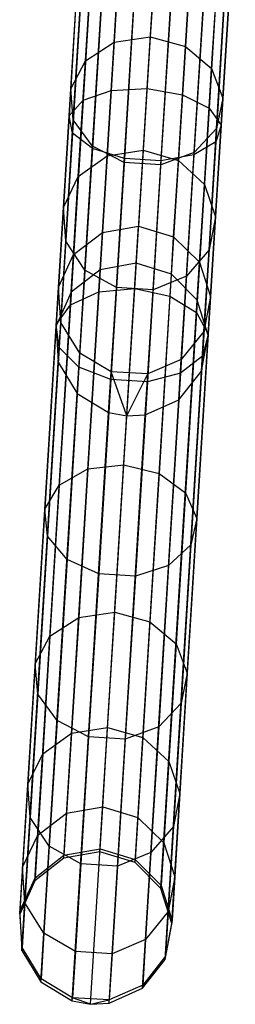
# Model space of a CAD drawing. Extents: x -189 to 189, y -189 to 189.
# Tile 10 of 256: x -12.56 to -9.75, y -189.14 to -176.29. Entities that reach past the tile are written whole.
import ezdxf

# ---------------------------------------------------------------- set-up
doc = ezdxf.new("R2010")
doc.units = 0
doc.header["$LTSCALE"] = 25.4
doc.layers.get('0').update_dxf_attribs({"linetype": 'CONTINUOUS'})

# ---------------------------------------------------------------- blocks, each defined once
blk = doc.blocks.new('NL2500012474_STL')
at = {"color": 0}
for p, q in [((180.118, -174.29, 175.595), (179.941, -177.157, 174.346)), ((180.118, -174.29, 175.595), (179.941, -177.157, 174.346)), ((180.408, -177.131, 174.245), (180.584, -174.281, 175.486)), ((180.408, -177.131, 174.245), (180.584, -174.281, 175.486)), ((179.754, -174.37, 175.895), (179.574, -177.284, 174.625)), ((179.754, -174.37, 175.895), (179.574, -177.284, 174.625)), ((181.045, -174.347, 175.595), (180.868, -177.214, 174.346)), ((181.045, -174.347, 175.595), (180.868, -177.214, 174.346)), ((179.575, -174.503, 176.319), (179.391, -177.485, 175.02)), ((179.575, -174.503, 176.319), (179.391, -177.485, 175.02)), ((180.568, -174.536, 34.732), (180.449, -176.457, 37.245)), ((180.568, -174.536, 34.732), (180.449, -176.457, 37.245)), ((181.396, -174.471, 175.895), (181.217, -177.386, 174.625)), ((181.396, -174.471, 175.895), (181.217, -177.386, 174.625)), ((179.624, -174.66, 176.769), (179.435, -177.713, 175.439)), ((179.624, -174.66, 176.769), (179.435, -177.713, 175.439)), ((179.98, -176.525, 37.183), (180.099, -174.592, 34.655)), ((179.98, -176.525, 37.183), (180.099, -174.592, 34.655)), ((180.907, -176.582, 37.183), (181.027, -174.65, 34.655)), ((180.907, -176.582, 37.183), (181.027, -174.65, 34.655)), ((181.557, -174.625, 176.319), (181.373, -177.607, 175.02)), ((181.557, -174.625, 176.319), (181.373, -177.607, 175.02)), ((179.606, -176.769, 37.012), (179.727, -174.805, 34.442)), ((179.606, -176.769, 37.012), (179.727, -174.805, 34.442)), ((179.887, -174.803, 177.142), (179.695, -177.915, 175.786)), ((179.887, -174.803, 177.142), (179.695, -177.915, 175.786)), ((181.49, -174.775, 176.769), (181.302, -177.828, 175.439)), ((181.49, -174.775, 176.769), (181.302, -177.828, 175.439)), ((180.306, -174.901, 177.352), (180.112, -178.046, 175.982)), ((180.306, -174.901, 177.352), (180.112, -178.046, 175.982)), ((180.783, -174.93, 177.352), (180.589, -178.076, 175.982)), ((180.783, -174.93, 177.352), (180.589, -178.076, 175.982)), ((181.211, -174.885, 177.142), (181.019, -177.997, 175.786)), ((181.211, -174.885, 177.142), (181.019, -177.997, 175.786)), ((181.249, -176.871, 37.012), (181.37, -174.906, 34.442)), ((181.249, -176.871, 37.012), (181.37, -174.906, 34.442)), ((179.413, -177.135, 36.77), (179.537, -175.125, 34.141)), ((179.413, -177.135, 36.77), (179.537, -175.125, 34.141)), ((181.395, -177.257, 36.77), (181.519, -175.247, 34.141)), ((181.395, -177.257, 36.77), (181.519, -175.247, 34.141)), ((179.446, -177.538, 36.514), (179.573, -175.48, 33.822)), ((179.446, -177.538, 36.514), (179.573, -175.48, 33.822)), ((181.313, -177.653, 36.514), (181.439, -175.595, 33.822)), ((181.313, -177.653, 36.514), (181.439, -175.595, 33.822)), ((179.697, -177.885, 36.301), (179.826, -175.788, 33.557)), ((179.697, -177.885, 36.301), (179.826, -175.788, 33.557)), ((181.021, -177.967, 36.301), (181.15, -175.869, 33.557)), ((181.021, -177.967, 36.301), (181.15, -175.869, 33.557)), ((180.108, -178.098, 36.181), (180.239, -175.978, 33.407)), ((180.108, -178.098, 36.181), (180.239, -175.978, 33.407)), ((180.586, -178.128, 36.181), (180.717, -176.008, 33.407)), ((180.586, -178.128, 36.181), (180.717, -176.008, 33.407)), ((179.98, -176.525, 37.183), (180.449, -176.457, 37.245)), ((179.98, -176.525, 37.183), (180.449, -176.457, 37.245)), ((180.449, -176.457, 37.245), (180.358, -177.935, 40.042)), ((180.449, -176.457, 37.245), (180.358, -177.935, 40.042)), ((180.449, -176.457, 37.245), (180.907, -176.582, 37.183)), ((180.449, -176.457, 37.245), (180.907, -176.582, 37.183)), ((179.606, -176.769, 37.012), (179.98, -176.525, 37.183)), ((179.606, -176.769, 37.012), (179.98, -176.525, 37.183)), ((179.888, -178.011, 39.997), (179.98, -176.525, 37.183)), ((179.888, -178.011, 39.997), (179.98, -176.525, 37.183)), ((180.816, -178.068, 39.997), (180.907, -176.582, 37.183)), ((180.816, -178.068, 39.997), (180.907, -176.582, 37.183)), ((180.907, -176.582, 37.183), (181.249, -176.871, 37.012)), ((180.907, -176.582, 37.183), (181.249, -176.871, 37.012)), ((179.413, -177.135, 36.77), (179.606, -176.769, 37.012)), ((179.413, -177.135, 36.77), (179.606, -176.769, 37.012)), ((179.512, -178.28, 39.873), (179.606, -176.769, 37.012)), ((179.512, -178.28, 39.873), (179.606, -176.769, 37.012)), ((181.155, -178.382, 39.873), (181.249, -176.871, 37.012)), ((181.155, -178.382, 39.873), (181.249, -176.871, 37.012)), ((181.249, -176.871, 37.012), (181.395, -177.257, 36.77)), ((181.249, -176.871, 37.012), (181.395, -177.257, 36.77)), ((179.318, -178.681, 39.697), (179.413, -177.135, 36.77)), ((179.318, -178.681, 39.697), (179.413, -177.135, 36.77)), ((179.446, -177.538, 36.514), (179.413, -177.135, 36.77)), ((179.446, -177.538, 36.514), (179.413, -177.135, 36.77)), ((179.941, -177.157, 174.346), (180.408, -177.131, 174.245)), ((179.941, -177.157, 174.346), (180.408, -177.131, 174.245)), ((180.247, -179.741, 172.554), (180.408, -177.131, 174.245)), ((180.247, -179.741, 172.554), (180.408, -177.131, 174.245)), ((180.408, -177.131, 174.245), (180.868, -177.214, 174.346)), ((180.408, -177.131, 174.245), (180.868, -177.214, 174.346)), ((179.391, -177.485, 175.02), (179.574, -177.284, 174.625)), ((179.391, -177.485, 175.02), (179.574, -177.284, 174.625)), ((179.574, -177.284, 174.625), (179.409, -179.953, 172.896)), ((179.574, -177.284, 174.625), (179.409, -179.953, 172.896)), ((179.574, -177.284, 174.625), (179.941, -177.157, 174.346)), ((179.574, -177.284, 174.625), (179.941, -177.157, 174.346)), ((179.941, -177.157, 174.346), (179.779, -179.782, 172.644)), ((179.941, -177.157, 174.346), (179.779, -179.782, 172.644)), ((180.868, -177.214, 174.346), (180.706, -179.839, 172.644)), ((180.868, -177.214, 174.346), (180.706, -179.839, 172.644)), ((180.868, -177.214, 174.346), (181.217, -177.386, 174.625)), ((180.868, -177.214, 174.346), (181.217, -177.386, 174.625)), ((181.299, -178.803, 39.697), (181.395, -177.257, 36.77)), ((181.299, -178.803, 39.697), (181.395, -177.257, 36.77)), ((181.395, -177.257, 36.77), (181.313, -177.653, 36.514)), ((181.395, -177.257, 36.77), (181.313, -177.653, 36.514)), ((181.217, -177.386, 174.625), (181.052, -180.054, 172.896)), ((181.217, -177.386, 174.625), (181.052, -180.054, 172.896)), ((181.217, -177.386, 174.625), (181.373, -177.607, 175.02)), ((181.217, -177.386, 174.625), (181.373, -177.607, 175.02)), ((179.391, -177.485, 175.02), (179.223, -180.215, 173.25)), ((179.391, -177.485, 175.02), (179.223, -180.215, 173.25)), ((179.348, -179.121, 39.511), (179.446, -177.538, 36.514)), ((179.348, -179.121, 39.511), (179.446, -177.538, 36.514)), ((179.435, -177.713, 175.439), (179.391, -177.485, 175.02)), ((179.435, -177.713, 175.439), (179.391, -177.485, 175.02)), ((179.697, -177.885, 36.301), (179.446, -177.538, 36.514)), ((179.697, -177.885, 36.301), (179.446, -177.538, 36.514)), ((181.313, -177.653, 36.514), (181.021, -177.967, 36.301)), ((181.313, -177.653, 36.514), (181.021, -177.967, 36.301)), ((181.373, -177.607, 175.02), (181.205, -180.337, 173.25)), ((181.373, -177.607, 175.02), (181.205, -180.337, 173.25)), ((181.215, -179.236, 39.511), (181.313, -177.653, 36.514)), ((181.215, -179.236, 39.511), (181.313, -177.653, 36.514)), ((181.373, -177.607, 175.02), (181.302, -177.828, 175.439)), ((181.373, -177.607, 175.02), (181.302, -177.828, 175.439)), ((179.435, -177.713, 175.439), (179.263, -180.508, 173.627)), ((179.435, -177.713, 175.439), (179.263, -180.508, 173.627)), ((179.695, -177.915, 175.786), (179.435, -177.713, 175.439)), ((179.695, -177.915, 175.786), (179.435, -177.713, 175.439)), ((179.695, -177.915, 175.786), (179.519, -180.765, 173.939)), ((179.695, -177.915, 175.786), (179.519, -180.765, 173.939)), ((179.597, -179.499, 39.356), (179.697, -177.885, 36.301)), ((179.597, -179.499, 39.356), (179.697, -177.885, 36.301)), ((180.112, -178.046, 175.982), (179.695, -177.915, 175.786)), ((180.112, -178.046, 175.982), (179.695, -177.915, 175.786)), ((180.108, -178.098, 36.181), (179.697, -177.885, 36.301)), ((180.108, -178.098, 36.181), (179.697, -177.885, 36.301)), ((181.302, -177.828, 175.439), (181.019, -177.997, 175.786)), ((181.302, -177.828, 175.439), (181.019, -177.997, 175.786)), ((181.302, -177.828, 175.439), (181.129, -180.623, 173.627)), ((181.302, -177.828, 175.439), (181.129, -180.623, 173.627)), ((179.512, -178.28, 39.873), (179.888, -178.011, 39.997)), ((179.512, -178.28, 39.873), (179.888, -178.011, 39.997)), ((179.826, -179.011, 43.02), (179.888, -178.011, 39.997)), ((179.826, -179.011, 43.02), (179.888, -178.011, 39.997)), ((179.888, -178.011, 39.997), (180.358, -177.935, 40.042)), ((179.888, -178.011, 39.997), (180.358, -177.935, 40.042)), ((180.112, -178.046, 175.982), (179.934, -180.926, 174.115)), ((180.112, -178.046, 175.982), (179.934, -180.926, 174.115)), ((180.589, -178.076, 175.982), (180.112, -178.046, 175.982)), ((180.589, -178.076, 175.982), (180.112, -178.046, 175.982)), ((180.358, -177.935, 40.042), (180.297, -178.928, 43.047)), ((180.358, -177.935, 40.042), (180.297, -178.928, 43.047)), ((180.358, -177.935, 40.042), (180.816, -178.068, 39.997)), ((180.358, -177.935, 40.042), (180.816, -178.068, 39.997)), ((181.021, -177.967, 36.301), (180.586, -178.128, 36.181)), ((181.021, -177.967, 36.301), (180.586, -178.128, 36.181)), ((181.019, -177.997, 175.786), (180.589, -178.076, 175.982)), ((181.019, -177.997, 175.786), (180.589, -178.076, 175.982)), ((181.019, -177.997, 175.786), (180.843, -180.846, 173.939)), ((181.019, -177.997, 175.786), (180.843, -180.846, 173.939)), ((180.921, -179.581, 39.356), (181.021, -177.967, 36.301)), ((180.921, -179.581, 39.356), (181.021, -177.967, 36.301)), ((180.008, -179.729, 39.269), (180.108, -178.098, 36.181)), ((180.008, -179.729, 39.269), (180.108, -178.098, 36.181)), ((180.586, -178.128, 36.181), (180.108, -178.098, 36.181)), ((180.586, -178.128, 36.181), (180.108, -178.098, 36.181)), ((180.589, -178.076, 175.982), (180.412, -180.956, 174.115)), ((180.589, -178.076, 175.982), (180.412, -180.956, 174.115)), ((180.486, -179.759, 39.269), (180.586, -178.128, 36.181)), ((180.486, -179.759, 39.269), (180.586, -178.128, 36.181)), ((180.754, -179.068, 43.02), (180.816, -178.068, 39.997)), ((180.754, -179.068, 43.02), (180.816, -178.068, 39.997)), ((180.816, -178.068, 39.997), (181.155, -178.382, 39.873)), ((180.816, -178.068, 39.997), (181.155, -178.382, 39.873)), ((179.318, -178.681, 39.697), (179.512, -178.28, 39.873)), ((179.318, -178.681, 39.697), (179.512, -178.28, 39.873)), ((179.45, -179.297, 42.945), (179.512, -178.28, 39.873)), ((179.45, -179.297, 42.945), (179.512, -178.28, 39.873)), ((181.093, -179.398, 42.945), (181.155, -178.382, 39.873)), ((181.093, -179.398, 42.945), (181.155, -178.382, 39.873)), ((181.155, -178.382, 39.873), (181.299, -178.803, 39.697)), ((181.155, -178.382, 39.873), (181.299, -178.803, 39.697)), ((179.254, -179.721, 42.84), (179.318, -178.681, 39.697)), ((179.254, -179.721, 42.84), (179.318, -178.681, 39.697)), ((179.348, -179.121, 39.511), (179.318, -178.681, 39.697)), ((179.348, -179.121, 39.511), (179.318, -178.681, 39.697)), ((181.299, -178.803, 39.697), (181.215, -179.236, 39.511)), ((181.299, -178.803, 39.697), (181.215, -179.236, 39.511)), ((181.235, -179.843, 42.84), (181.299, -178.803, 39.697)), ((181.235, -179.843, 42.84), (181.299, -178.803, 39.697)), ((179.826, -179.011, 43.02), (180.297, -178.928, 43.047)), ((179.826, -179.011, 43.02), (180.297, -178.928, 43.047)), ((180.267, -179.41, 46.175), (180.297, -178.928, 43.047)), ((180.267, -179.41, 46.175), (180.297, -178.928, 43.047)), ((180.297, -178.928, 43.047), (180.754, -179.068, 43.02)), ((180.297, -178.928, 43.047), (180.754, -179.068, 43.02)), ((179.45, -179.297, 42.945), (179.826, -179.011, 43.02)), ((179.45, -179.297, 42.945), (179.826, -179.011, 43.02)), ((179.796, -179.496, 46.167), (179.826, -179.011, 43.02)), ((179.796, -179.496, 46.167), (179.826, -179.011, 43.02)), ((180.724, -179.553, 46.167), (180.754, -179.068, 43.02)), ((180.724, -179.553, 46.167), (180.754, -179.068, 43.02)), ((180.754, -179.068, 43.02), (181.093, -179.398, 42.945)), ((180.754, -179.068, 43.02), (181.093, -179.398, 42.945)), ((179.283, -180.185, 42.729), (179.348, -179.121, 39.511)), ((179.283, -180.185, 42.729), (179.348, -179.121, 39.511)), ((179.597, -179.499, 39.356), (179.348, -179.121, 39.511)), ((179.597, -179.499, 39.356), (179.348, -179.121, 39.511)), ((179.254, -179.721, 42.84), (179.45, -179.297, 42.945)), ((179.254, -179.721, 42.84), (179.45, -179.297, 42.945)), ((179.419, -179.79, 46.145), (179.45, -179.297, 42.945)), ((179.419, -179.79, 46.145), (179.45, -179.297, 42.945)), ((181.215, -179.236, 39.511), (180.921, -179.581, 39.356)), ((181.215, -179.236, 39.511), (180.921, -179.581, 39.356)), ((181.149, -180.3, 42.729), (181.215, -179.236, 39.511)), ((181.149, -180.3, 42.729), (181.215, -179.236, 39.511)), ((179.794, -187.088, 156.175), (180.267, -179.41, 46.175)), ((179.794, -187.088, 156.175), (180.267, -179.41, 46.175)), ((180.267, -179.41, 46.175), (179.796, -179.496, 46.167)), ((180.267, -179.41, 46.175), (179.796, -179.496, 46.167)), ((180.724, -179.553, 46.167), (180.267, -179.41, 46.175)), ((180.724, -179.553, 46.167), (180.267, -179.41, 46.175)), ((181.062, -179.891, 46.145), (181.093, -179.398, 42.945)), ((181.062, -179.891, 46.145), (181.093, -179.398, 42.945)), ((181.093, -179.398, 42.945), (181.235, -179.843, 42.84)), ((181.093, -179.398, 42.945), (181.235, -179.843, 42.84)), ((179.323, -187.173, 156.167), (179.796, -179.496, 46.167)), ((179.323, -187.173, 156.167), (179.796, -179.496, 46.167)), ((179.796, -179.496, 46.167), (179.419, -179.79, 46.145)), ((179.796, -179.496, 46.167), (179.419, -179.79, 46.145)), ((179.531, -180.584, 42.637), (179.597, -179.499, 39.356)), ((179.531, -180.584, 42.637), (179.597, -179.499, 39.356)), ((180.008, -179.729, 39.269), (179.597, -179.499, 39.356)), ((180.008, -179.729, 39.269), (179.597, -179.499, 39.356)), ((180.251, -187.23, 156.167), (180.724, -179.553, 46.167)), ((180.251, -187.23, 156.167), (180.724, -179.553, 46.167)), ((180.921, -179.581, 39.356), (180.486, -179.759, 39.269)), ((180.921, -179.581, 39.356), (180.486, -179.759, 39.269)), ((181.062, -179.891, 46.145), (180.724, -179.553, 46.167)), ((181.062, -179.891, 46.145), (180.724, -179.553, 46.167)), ((180.854, -180.666, 42.637), (180.921, -179.581, 39.356)), ((180.854, -180.666, 42.637), (180.921, -179.581, 39.356)), ((179.222, -180.225, 46.113), (179.254, -179.721, 42.84)), ((179.222, -180.225, 46.113), (179.254, -179.721, 42.84)), ((179.283, -180.185, 42.729), (179.254, -179.721, 42.84)), ((179.283, -180.185, 42.729), (179.254, -179.721, 42.84)), ((178.946, -187.467, 156.145), (179.419, -179.79, 46.145)), ((178.946, -187.467, 156.145), (179.419, -179.79, 46.145)), ((179.419, -179.79, 46.145), (179.222, -180.225, 46.113)), ((179.419, -179.79, 46.145), (179.222, -180.225, 46.113)), ((179.409, -179.953, 172.896), (179.779, -179.782, 172.644)), ((179.409, -179.953, 172.896), (179.779, -179.782, 172.644)), ((179.779, -179.782, 172.644), (179.636, -182.094, 170.536)), ((179.779, -179.782, 172.644), (179.636, -182.094, 170.536)), ((179.779, -179.782, 172.644), (180.247, -179.741, 172.554)), ((179.779, -179.782, 172.644), (180.247, -179.741, 172.554)), ((179.94, -180.826, 42.585), (180.008, -179.729, 39.269)), ((179.94, -180.826, 42.585), (180.008, -179.729, 39.269)), ((180.486, -179.759, 39.269), (180.008, -179.729, 39.269)), ((180.486, -179.759, 39.269), (180.008, -179.729, 39.269)), ((180.105, -182.039, 170.458), (180.247, -179.741, 172.554)), ((180.105, -182.039, 170.458), (180.247, -179.741, 172.554)), ((180.247, -179.741, 172.554), (180.706, -179.839, 172.644)), ((180.247, -179.741, 172.554), (180.706, -179.839, 172.644)), ((180.418, -180.855, 42.585), (180.486, -179.759, 39.269)), ((180.418, -180.855, 42.585), (180.486, -179.759, 39.269)), ((180.706, -179.839, 172.644), (180.564, -182.152, 170.536)), ((180.706, -179.839, 172.644), (180.564, -182.152, 170.536)), ((180.706, -179.839, 172.644), (181.052, -180.054, 172.896)), ((180.706, -179.839, 172.644), (181.052, -180.054, 172.896)), ((181.235, -179.843, 42.84), (181.149, -180.3, 42.729)), ((181.235, -179.843, 42.84), (181.149, -180.3, 42.729)), ((181.204, -180.347, 46.113), (181.235, -179.843, 42.84)), ((181.204, -180.347, 46.113), (181.235, -179.843, 42.84)), ((179.223, -180.215, 173.25), (179.409, -179.953, 172.896)), ((179.223, -180.215, 173.25), (179.409, -179.953, 172.896)), ((179.409, -179.953, 172.896), (179.264, -182.304, 170.753)), ((179.409, -179.953, 172.896), (179.264, -182.304, 170.753)), ((180.589, -187.568, 156.145), (181.062, -179.891, 46.145)), ((180.589, -187.568, 156.145), (181.062, -179.891, 46.145)), ((181.204, -180.347, 46.113), (181.062, -179.891, 46.145)), ((181.204, -180.347, 46.113), (181.062, -179.891, 46.145)), ((181.052, -180.054, 172.896), (180.907, -182.405, 170.753)), ((181.052, -180.054, 172.896), (180.907, -182.405, 170.753)), ((181.052, -180.054, 172.896), (181.205, -180.337, 173.25)), ((181.052, -180.054, 172.896), (181.205, -180.337, 173.25)), ((178.749, -187.902, 156.113), (179.222, -180.225, 46.113)), ((178.749, -187.902, 156.113), (179.222, -180.225, 46.113)), ((179.223, -180.215, 173.25), (179.075, -182.62, 171.058)), ((179.223, -180.215, 173.25), (179.075, -182.62, 171.058)), ((179.222, -180.225, 46.113), (179.251, -180.702, 46.08)), ((179.222, -180.225, 46.113), (179.251, -180.702, 46.08)), ((179.263, -180.508, 173.627), (179.223, -180.215, 173.25)), ((179.263, -180.508, 173.627), (179.223, -180.215, 173.25)), ((179.251, -180.702, 46.08), (179.283, -180.185, 42.729)), ((179.251, -180.702, 46.08), (179.283, -180.185, 42.729)), ((179.531, -180.584, 42.637), (179.283, -180.185, 42.729)), ((179.531, -180.584, 42.637), (179.283, -180.185, 42.729)), ((180.731, -188.024, 156.113), (181.204, -180.347, 46.113)), ((180.731, -188.024, 156.113), (181.204, -180.347, 46.113)), ((181.149, -180.3, 42.729), (180.854, -180.666, 42.637)), ((181.149, -180.3, 42.729), (180.854, -180.666, 42.637)), ((181.205, -180.337, 173.25), (181.056, -182.742, 171.058)), ((181.205, -180.337, 173.25), (181.056, -182.742, 171.058)), ((181.117, -180.817, 46.08), (181.149, -180.3, 42.729)), ((181.117, -180.817, 46.08), (181.149, -180.3, 42.729)), ((181.117, -180.817, 46.08), (181.204, -180.347, 46.113)), ((181.117, -180.817, 46.08), (181.204, -180.347, 46.113)), ((181.205, -180.337, 173.25), (181.129, -180.623, 173.627)), ((181.205, -180.337, 173.25), (181.129, -180.623, 173.627)), ((179.263, -180.508, 173.627), (179.111, -182.971, 171.382)), ((179.263, -180.508, 173.627), (179.111, -182.971, 171.382)), ((179.519, -180.765, 173.939), (179.263, -180.508, 173.627)), ((179.519, -180.765, 173.939), (179.263, -180.508, 173.627)), ((179.498, -181.11, 46.053), (179.531, -180.584, 42.637)), ((179.498, -181.11, 46.053), (179.531, -180.584, 42.637)), ((179.94, -180.826, 42.585), (179.531, -180.584, 42.637)), ((179.94, -180.826, 42.585), (179.531, -180.584, 42.637)), ((181.129, -180.623, 173.627), (180.843, -180.846, 173.939)), ((181.129, -180.623, 173.627), (180.843, -180.846, 173.939)), ((181.129, -180.623, 173.627), (180.977, -183.086, 171.382)), ((181.129, -180.623, 173.627), (180.977, -183.086, 171.382)), ((178.777, -188.379, 156.08), (179.251, -180.702, 46.08)), ((178.777, -188.379, 156.08), (179.251, -180.702, 46.08)), ((179.251, -180.702, 46.08), (179.498, -181.11, 46.053)), ((179.251, -180.702, 46.08), (179.498, -181.11, 46.053)), ((180.854, -180.666, 42.637), (180.418, -180.855, 42.585)), ((180.854, -180.666, 42.637), (180.418, -180.855, 42.585)), ((180.822, -181.192, 46.053), (180.854, -180.666, 42.637)), ((180.822, -181.192, 46.053), (180.854, -180.666, 42.637)), ((179.519, -180.765, 173.939), (179.365, -183.275, 171.65)), ((179.519, -180.765, 173.939), (179.365, -183.275, 171.65)), ((179.934, -180.926, 174.115), (179.519, -180.765, 173.939)), ((179.934, -180.926, 174.115), (179.519, -180.765, 173.939)), ((179.907, -181.358, 46.037), (179.94, -180.826, 42.585)), ((179.907, -181.358, 46.037), (179.94, -180.826, 42.585)), ((180.418, -180.855, 42.585), (179.94, -180.826, 42.585)), ((180.144, -181.402, 46.035), (179.94, -180.826, 42.585)), ((180.418, -180.855, 42.585), (179.94, -180.826, 42.585)), ((180.144, -181.402, 46.035), (179.94, -180.826, 42.585)), ((180.144, -181.402, 46.035), (180.418, -180.855, 42.585)), ((180.144, -181.402, 46.035), (180.418, -180.855, 42.585)), ((180.385, -181.387, 46.037), (180.418, -180.855, 42.585)), ((180.385, -181.387, 46.037), (180.418, -180.855, 42.585)), ((180.843, -180.846, 173.939), (180.412, -180.956, 174.115)), ((180.843, -180.846, 173.939), (180.412, -180.956, 174.115)), ((180.644, -188.494, 156.08), (181.117, -180.817, 46.08)), ((180.644, -188.494, 156.08), (181.117, -180.817, 46.08)), ((180.843, -180.846, 173.939), (180.688, -183.356, 171.65)), ((180.843, -180.846, 173.939), (180.688, -183.356, 171.65)), ((180.822, -181.192, 46.053), (181.117, -180.817, 46.08)), ((180.822, -181.192, 46.053), (181.117, -180.817, 46.08)), ((179.934, -180.926, 174.115), (179.778, -183.463, 171.802)), ((179.934, -180.926, 174.115), (179.778, -183.463, 171.802)), ((180.412, -180.956, 174.115), (179.934, -180.926, 174.115)), ((180.412, -180.956, 174.115), (179.934, -180.926, 174.115)), ((180.412, -180.956, 174.115), (180.255, -183.493, 171.802)), ((180.412, -180.956, 174.115), (180.255, -183.493, 171.802)), ((179.025, -188.788, 156.053), (179.498, -181.11, 46.053)), ((179.025, -188.788, 156.053), (179.498, -181.11, 46.053)), ((179.498, -181.11, 46.053), (179.907, -181.358, 46.037)), ((179.498, -181.11, 46.053), (179.907, -181.358, 46.037)), ((180.348, -188.869, 156.053), (180.822, -181.192, 46.053)), ((180.348, -188.869, 156.053), (180.822, -181.192, 46.053)), ((180.385, -181.387, 46.037), (180.822, -181.192, 46.053)), ((180.385, -181.387, 46.037), (180.822, -181.192, 46.053)), ((179.434, -189.035, 156.037), (179.907, -181.358, 46.037)), ((179.434, -189.035, 156.037), (179.907, -181.358, 46.037)), ((179.907, -181.358, 46.037), (180.144, -181.402, 46.035)), ((179.907, -181.358, 46.037), (180.144, -181.402, 46.035)), ((179.912, -189.065, 156.037), (180.385, -181.387, 46.037)), ((179.912, -189.065, 156.037), (180.385, -181.387, 46.037)), ((180.144, -181.402, 46.035), (180.385, -181.387, 46.037)), ((180.144, -181.402, 46.035), (180.385, -181.387, 46.037)), ((179.671, -189.079, 156.035), (180.144, -181.402, 46.035)), ((179.671, -189.079, 156.035), (180.144, -181.402, 46.035)), ((179.264, -182.304, 170.753), (179.636, -182.094, 170.536)), ((179.264, -182.304, 170.753), (179.636, -182.094, 170.536)), ((179.636, -182.094, 170.536), (179.517, -184.032, 168.078)), ((179.636, -182.094, 170.536), (179.517, -184.032, 168.078)), ((179.636, -182.094, 170.536), (180.105, -182.039, 170.458)), ((179.636, -182.094, 170.536), (180.105, -182.039, 170.458)), ((179.986, -183.965, 168.014), (180.105, -182.039, 170.458)), ((179.986, -183.965, 168.014), (180.105, -182.039, 170.458)), ((180.105, -182.039, 170.458), (180.564, -182.152, 170.536)), ((180.105, -182.039, 170.458), (180.564, -182.152, 170.536)), ((180.564, -182.152, 170.536), (180.444, -184.089, 168.078)), ((180.564, -182.152, 170.536), (180.444, -184.089, 168.078)), ((180.564, -182.152, 170.536), (180.907, -182.405, 170.753)), ((180.564, -182.152, 170.536), (180.907, -182.405, 170.753)), ((179.075, -182.62, 171.058), (179.264, -182.304, 170.753)), ((179.075, -182.62, 171.058), (179.264, -182.304, 170.753)), ((179.264, -182.304, 170.753), (179.143, -184.274, 168.253)), ((179.264, -182.304, 170.753), (179.143, -184.274, 168.253)), ((180.907, -182.405, 170.753), (180.786, -184.375, 168.253)), ((180.907, -182.405, 170.753), (180.786, -184.375, 168.253)), ((180.907, -182.405, 170.753), (181.056, -182.742, 171.058)), ((180.907, -182.405, 170.753), (181.056, -182.742, 171.058)), ((179.075, -182.62, 171.058), (178.95, -184.635, 168.501)), ((179.075, -182.62, 171.058), (178.95, -184.635, 168.501)), ((179.111, -182.971, 171.382), (179.075, -182.62, 171.058)), ((179.111, -182.971, 171.382), (179.075, -182.62, 171.058)), ((181.056, -182.742, 171.058), (180.932, -184.758, 168.501)), ((181.056, -182.742, 171.058), (180.932, -184.758, 168.501)), ((181.056, -182.742, 171.058), (180.977, -183.086, 171.382)), ((181.056, -182.742, 171.058), (180.977, -183.086, 171.382)), ((179.111, -182.971, 171.382), (178.984, -185.034, 168.764)), ((179.111, -182.971, 171.382), (178.984, -185.034, 168.764)), ((179.365, -183.275, 171.65), (179.111, -182.971, 171.382)), ((179.365, -183.275, 171.65), (179.111, -182.971, 171.382)), ((180.977, -183.086, 171.382), (180.688, -183.356, 171.65)), ((180.977, -183.086, 171.382), (180.688, -183.356, 171.65)), ((180.977, -183.086, 171.382), (180.85, -185.149, 168.764)), ((180.977, -183.086, 171.382), (180.85, -185.149, 168.764)), ((179.365, -183.275, 171.65), (179.235, -185.378, 168.982)), ((179.365, -183.275, 171.65), (179.235, -185.378, 168.982)), ((179.778, -183.463, 171.802), (179.365, -183.275, 171.65)), ((179.778, -183.463, 171.802), (179.365, -183.275, 171.65)), ((180.688, -183.356, 171.65), (180.255, -183.493, 171.802)), ((180.688, -183.356, 171.65), (180.255, -183.493, 171.802)), ((180.688, -183.356, 171.65), (180.559, -185.46, 168.982)), ((180.688, -183.356, 171.65), (180.559, -185.46, 168.982)), ((179.778, -183.463, 171.802), (179.646, -185.589, 169.105)), ((179.778, -183.463, 171.802), (179.646, -185.589, 169.105)), ((180.255, -183.493, 171.802), (179.778, -183.463, 171.802)), ((180.255, -183.493, 171.802), (179.778, -183.463, 171.802)), ((180.255, -183.493, 171.802), (180.124, -185.619, 169.105)), ((180.255, -183.493, 171.802), (180.124, -185.619, 169.105)), ((179.143, -184.274, 168.253), (179.517, -184.032, 168.078)), ((179.143, -184.274, 168.253), (179.517, -184.032, 168.078)), ((179.517, -184.032, 168.078), (179.423, -185.543, 165.335)), ((179.517, -184.032, 168.078), (179.423, -185.543, 165.335)), ((179.517, -184.032, 168.078), (179.986, -183.965, 168.014)), ((179.517, -184.032, 168.078), (179.986, -183.965, 168.014)), ((179.894, -185.467, 165.289), (179.986, -183.965, 168.014)), ((179.894, -185.467, 165.289), (179.986, -183.965, 168.014)), ((179.986, -183.965, 168.014), (180.444, -184.089, 168.078)), ((179.986, -183.965, 168.014), (180.444, -184.089, 168.078)), ((180.444, -184.089, 168.078), (180.351, -185.6, 165.335)), ((180.444, -184.089, 168.078), (180.351, -185.6, 165.335)), ((180.444, -184.089, 168.078), (180.786, -184.375, 168.253)), ((180.444, -184.089, 168.078), (180.786, -184.375, 168.253)), ((178.95, -184.635, 168.501), (179.143, -184.274, 168.253)), ((178.95, -184.635, 168.501), (179.143, -184.274, 168.253)), ((179.143, -184.274, 168.253), (179.048, -185.81, 165.466)), ((179.143, -184.274, 168.253), (179.048, -185.81, 165.466)), ((180.786, -184.375, 168.253), (180.691, -185.911, 165.466)), ((180.786, -184.375, 168.253), (180.691, -185.911, 165.466)), ((180.786, -184.375, 168.253), (180.932, -184.758, 168.501)), ((180.786, -184.375, 168.253), (180.932, -184.758, 168.501)), ((178.95, -184.635, 168.501), (178.854, -186.207, 165.649)), ((178.95, -184.635, 168.501), (178.854, -186.207, 165.649)), ((178.984, -185.034, 168.764), (178.95, -184.635, 168.501)), ((178.984, -185.034, 168.764), (178.95, -184.635, 168.501)), ((180.932, -184.758, 168.501), (180.835, -186.329, 165.649)), ((180.932, -184.758, 168.501), (180.835, -186.329, 165.649)), ((180.932, -184.758, 168.501), (180.85, -185.149, 168.764)), ((180.932, -184.758, 168.501), (180.85, -185.149, 168.764)), ((178.984, -185.034, 168.764), (178.884, -186.643, 165.844)), ((178.984, -185.034, 168.764), (178.884, -186.643, 165.844)), ((179.235, -185.378, 168.982), (178.984, -185.034, 168.764)), ((179.235, -185.378, 168.982), (178.984, -185.034, 168.764)), ((180.85, -185.149, 168.764), (180.559, -185.46, 168.982)), ((180.85, -185.149, 168.764), (180.559, -185.46, 168.982)), ((180.85, -185.149, 168.764), (180.751, -186.758, 165.844)), ((180.85, -185.149, 168.764), (180.751, -186.758, 165.844)), ((179.235, -185.378, 168.982), (179.134, -187.018, 166.005)), ((179.235, -185.378, 168.982), (179.134, -187.018, 166.005)), ((179.646, -185.589, 169.105), (179.235, -185.378, 168.982)), ((179.646, -185.589, 169.105), (179.235, -185.378, 168.982)), ((179.423, -185.543, 165.335), (179.894, -185.467, 165.289)), ((179.423, -185.543, 165.335), (179.894, -185.467, 165.289)), ((179.83, -186.505, 162.353), (179.894, -185.467, 165.289)), ((179.83, -186.505, 162.353), (179.894, -185.467, 165.289)), ((179.894, -185.467, 165.289), (180.351, -185.6, 165.335)), ((179.894, -185.467, 165.289), (180.351, -185.6, 165.335)), ((180.559, -185.46, 168.982), (180.124, -185.619, 169.105)), ((180.559, -185.46, 168.982), (180.124, -185.619, 169.105)), ((180.559, -185.46, 168.982), (180.457, -187.1, 166.005)), ((180.559, -185.46, 168.982), (180.457, -187.1, 166.005)), ((179.048, -185.81, 165.466), (179.423, -185.543, 165.335)), ((179.048, -185.81, 165.466), (179.423, -185.543, 165.335)), ((179.423, -185.543, 165.335), (179.359, -186.587, 162.383)), ((179.423, -185.543, 165.335), (179.359, -186.587, 162.383)), ((179.646, -185.589, 169.105), (179.544, -187.247, 166.096)), ((179.646, -185.589, 169.105), (179.544, -187.247, 166.096)), ((180.124, -185.619, 169.105), (179.646, -185.589, 169.105)), ((180.124, -185.619, 169.105), (179.646, -185.589, 169.105)), ((180.124, -185.619, 169.105), (180.022, -187.276, 166.096)), ((180.124, -185.619, 169.105), (180.022, -187.276, 166.096)), ((180.351, -185.6, 165.335), (180.287, -186.644, 162.383)), ((180.351, -185.6, 165.335), (180.287, -186.644, 162.383)), ((180.351, -185.6, 165.335), (180.691, -185.911, 165.466)), ((180.351, -185.6, 165.335), (180.691, -185.911, 165.466)), ((178.854, -186.207, 165.649), (179.048, -185.81, 165.466)), ((178.854, -186.207, 165.649), (179.048, -185.81, 165.466)), ((179.048, -185.81, 165.466), (178.983, -186.871, 162.464)), ((179.048, -185.81, 165.466), (178.983, -186.871, 162.464)), ((180.691, -185.911, 165.466), (180.625, -186.972, 162.464)), ((180.691, -185.911, 165.466), (180.625, -186.972, 162.464)), ((180.691, -185.911, 165.466), (180.835, -186.329, 165.649)), ((180.691, -185.911, 165.466), (180.835, -186.329, 165.649)), ((178.854, -186.207, 165.649), (178.787, -187.292, 162.578)), ((178.854, -186.207, 165.649), (178.787, -187.292, 162.578)), ((178.884, -186.643, 165.844), (178.854, -186.207, 165.649)), ((178.884, -186.643, 165.844), (178.854, -186.207, 165.649)), ((180.835, -186.329, 165.649), (180.751, -186.758, 165.844)), ((180.835, -186.329, 165.649), (180.751, -186.758, 165.844)), ((180.835, -186.329, 165.649), (180.768, -187.415, 162.578)), ((180.835, -186.329, 165.649), (180.768, -187.415, 162.578)), ((179.359, -186.587, 162.383), (179.83, -186.505, 162.353)), ((179.359, -186.587, 162.383), (179.83, -186.505, 162.353)), ((179.796, -187.05, 159.288), (179.83, -186.505, 162.353)), ((179.796, -187.05, 159.288), (179.83, -186.505, 162.353)), ((179.83, -186.505, 162.353), (180.287, -186.644, 162.383)), ((179.83, -186.505, 162.353), (180.287, -186.644, 162.383)), ((178.884, -186.643, 165.844), (178.816, -187.754, 162.7)), ((178.884, -186.643, 165.844), (178.816, -187.754, 162.7)), ((179.134, -187.018, 166.005), (178.884, -186.643, 165.844)), ((179.134, -187.018, 166.005), (178.884, -186.643, 165.844)), ((178.983, -186.871, 162.464), (179.359, -186.587, 162.383)), ((178.983, -186.871, 162.464), (179.359, -186.587, 162.383)), ((179.359, -186.587, 162.383), (179.325, -187.135, 159.299)), ((179.359, -186.587, 162.383), (179.325, -187.135, 159.299)), ((180.287, -186.644, 162.383), (180.253, -187.192, 159.299)), ((180.287, -186.644, 162.383), (180.253, -187.192, 159.299)), ((180.287, -186.644, 162.383), (180.625, -186.972, 162.464)), ((180.287, -186.644, 162.383), (180.625, -186.972, 162.464)), ((180.751, -186.758, 165.844), (180.457, -187.1, 166.005)), ((180.751, -186.758, 165.844), (180.457, -187.1, 166.005)), ((180.751, -186.758, 165.844), (180.682, -187.869, 162.7)), ((180.751, -186.758, 165.844), (180.682, -187.869, 162.7)), ((178.787, -187.292, 162.578), (178.983, -186.871, 162.464)), ((178.787, -187.292, 162.578), (178.983, -186.871, 162.464)), ((178.983, -186.871, 162.464), (178.948, -187.428, 159.329)), ((178.983, -186.871, 162.464), (178.948, -187.428, 159.329)), ((179.134, -187.018, 166.005), (179.064, -188.151, 162.8)), ((179.134, -187.018, 166.005), (179.064, -188.151, 162.8)), ((179.544, -187.247, 166.096), (179.134, -187.018, 166.005)), ((179.544, -187.247, 166.096), (179.134, -187.018, 166.005)), ((180.625, -186.972, 162.464), (180.591, -187.53, 159.329)), ((180.625, -186.972, 162.464), (180.591, -187.53, 159.329)), ((180.625, -186.972, 162.464), (180.768, -187.415, 162.578)), ((180.625, -186.972, 162.464), (180.768, -187.415, 162.578)), ((179.323, -187.173, 156.167), (178.946, -187.467, 156.145)), ((179.323, -187.173, 156.167), (178.946, -187.467, 156.145)), ((178.948, -187.428, 159.329), (179.325, -187.135, 159.299)), ((178.948, -187.428, 159.329), (179.325, -187.135, 159.299)), ((179.794, -187.088, 156.175), (179.323, -187.173, 156.167)), ((179.794, -187.088, 156.175), (179.323, -187.173, 156.167)), ((179.323, -187.173, 156.167), (179.325, -187.135, 159.299)), ((179.323, -187.173, 156.167), (179.325, -187.135, 159.299)), ((179.325, -187.135, 159.299), (179.796, -187.05, 159.288)), ((179.325, -187.135, 159.299), (179.796, -187.05, 159.288)), ((179.794, -187.088, 156.175), (179.796, -187.05, 159.288)), ((179.794, -187.088, 156.175), (179.796, -187.05, 159.288)), ((180.251, -187.23, 156.167), (179.794, -187.088, 156.175)), ((180.251, -187.23, 156.167), (179.794, -187.088, 156.175)), ((179.796, -187.05, 159.288), (180.253, -187.192, 159.299)), ((179.796, -187.05, 159.288), (180.253, -187.192, 159.299)), ((180.457, -187.1, 166.005), (180.022, -187.276, 166.096)), ((180.457, -187.1, 166.005), (180.022, -187.276, 166.096)), ((180.457, -187.1, 166.005), (180.388, -188.233, 162.8)), ((180.457, -187.1, 166.005), (180.388, -188.233, 162.8)), ((178.787, -187.292, 162.578), (178.751, -187.863, 159.371)), ((178.787, -187.292, 162.578), (178.751, -187.863, 159.371)), ((178.816, -187.754, 162.7), (178.787, -187.292, 162.578)), ((178.816, -187.754, 162.7), (178.787, -187.292, 162.578)), ((179.544, -187.247, 166.096), (179.474, -188.392, 162.857)), ((179.544, -187.247, 166.096), (179.474, -188.392, 162.857)), ((180.022, -187.276, 166.096), (179.544, -187.247, 166.096)), ((180.022, -187.276, 166.096), (179.544, -187.247, 166.096)), ((180.022, -187.276, 166.096), (179.951, -188.421, 162.857)), ((180.022, -187.276, 166.096), (179.951, -188.421, 162.857)), ((180.251, -187.23, 156.167), (180.253, -187.192, 159.299)), ((180.251, -187.23, 156.167), (180.253, -187.192, 159.299)), ((180.589, -187.568, 156.145), (180.251, -187.23, 156.167)), ((180.589, -187.568, 156.145), (180.251, -187.23, 156.167)), ((180.253, -187.192, 159.299), (180.591, -187.53, 159.329)), ((180.253, -187.192, 159.299), (180.591, -187.53, 159.329)), ((178.751, -187.863, 159.371), (178.948, -187.428, 159.329)), ((178.751, -187.863, 159.371), (178.948, -187.428, 159.329)), ((178.946, -187.467, 156.145), (178.948, -187.428, 159.329)), ((178.946, -187.467, 156.145), (178.948, -187.428, 159.329)), ((180.768, -187.415, 162.578), (180.682, -187.869, 162.7)), ((180.768, -187.415, 162.578), (180.682, -187.869, 162.7)), ((180.768, -187.415, 162.578), (180.733, -187.985, 159.371)), ((180.768, -187.415, 162.578), (180.733, -187.985, 159.371)), ((178.946, -187.467, 156.145), (178.749, -187.902, 156.113)), ((178.946, -187.467, 156.145), (178.749, -187.902, 156.113)), ((180.589, -187.568, 156.145), (180.591, -187.53, 159.329)), ((180.589, -187.568, 156.145), (180.591, -187.53, 159.329)), ((180.591, -187.53, 159.329), (180.733, -187.985, 159.371)), ((180.591, -187.53, 159.329), (180.733, -187.985, 159.371)), ((180.731, -188.024, 156.113), (180.589, -187.568, 156.145)), ((180.731, -188.024, 156.113), (180.589, -187.568, 156.145)), ((178.816, -187.754, 162.7), (178.78, -188.338, 159.416)), ((178.816, -187.754, 162.7), (178.78, -188.338, 159.416)), ((179.064, -188.151, 162.8), (178.816, -187.754, 162.7)), ((179.064, -188.151, 162.8), (178.816, -187.754, 162.7)), ((178.749, -187.902, 156.113), (178.751, -187.863, 159.371)), ((178.749, -187.902, 156.113), (178.751, -187.863, 159.371)), ((178.749, -187.902, 156.113), (178.777, -188.379, 156.08)), ((178.749, -187.902, 156.113), (178.777, -188.379, 156.08)), ((178.78, -188.338, 159.416), (178.751, -187.863, 159.371)), ((178.78, -188.338, 159.416), (178.751, -187.863, 159.371)), ((180.682, -187.869, 162.7), (180.388, -188.233, 162.8)), ((180.682, -187.869, 162.7), (180.388, -188.233, 162.8)), ((180.682, -187.869, 162.7), (180.646, -188.453, 159.416)), ((180.682, -187.869, 162.7), (180.646, -188.453, 159.416)), ((180.644, -188.494, 156.08), (180.731, -188.024, 156.113)), ((180.644, -188.494, 156.08), (180.731, -188.024, 156.113)), ((180.733, -187.985, 159.371), (180.646, -188.453, 159.416)), ((180.733, -187.985, 159.371), (180.646, -188.453, 159.416)), ((180.731, -188.024, 156.113), (180.733, -187.985, 159.371)), ((180.731, -188.024, 156.113), (180.733, -187.985, 159.371)), ((179.064, -188.151, 162.8), (179.027, -188.746, 159.453)), ((179.064, -188.151, 162.8), (179.027, -188.746, 159.453)), ((179.474, -188.392, 162.857), (179.064, -188.151, 162.8)), ((179.474, -188.392, 162.857), (179.064, -188.151, 162.8)), ((180.388, -188.233, 162.8), (179.951, -188.421, 162.857)), ((180.388, -188.233, 162.8), (179.951, -188.421, 162.857)), ((180.388, -188.233, 162.8), (180.351, -188.828, 159.453)), ((180.388, -188.233, 162.8), (180.351, -188.828, 159.453)), ((178.777, -188.379, 156.08), (178.78, -188.338, 159.416)), ((178.777, -188.379, 156.08), (178.78, -188.338, 159.416)), ((178.777, -188.379, 156.08), (179.025, -188.788, 156.053)), ((178.777, -188.379, 156.08), (179.025, -188.788, 156.053)), ((179.027, -188.746, 159.453), (178.78, -188.338, 159.416)), ((179.027, -188.746, 159.453), (178.78, -188.338, 159.416)), ((179.474, -188.392, 162.857), (179.436, -188.993, 159.474)), ((179.474, -188.392, 162.857), (179.436, -188.993, 159.474)), ((179.951, -188.421, 162.857), (179.474, -188.392, 162.857)), ((179.951, -188.421, 162.857), (179.474, -188.392, 162.857)), ((179.951, -188.421, 162.857), (179.914, -189.023, 159.474)), ((179.951, -188.421, 162.857), (179.914, -189.023, 159.474)), ((180.646, -188.453, 159.416), (180.351, -188.828, 159.453)), ((180.646, -188.453, 159.416), (180.351, -188.828, 159.453)), ((180.644, -188.494, 156.08), (180.646, -188.453, 159.416)), ((180.644, -188.494, 156.08), (180.646, -188.453, 159.416)), ((180.348, -188.869, 156.053), (180.644, -188.494, 156.08)), ((180.348, -188.869, 156.053), (180.644, -188.494, 156.08)), ((179.025, -188.788, 156.053), (179.027, -188.746, 159.453)), ((179.025, -188.788, 156.053), (179.027, -188.746, 159.453)), ((179.025, -188.788, 156.053), (179.434, -189.035, 156.037)), ((179.025, -188.788, 156.053), (179.434, -189.035, 156.037)), ((179.436, -188.993, 159.474), (179.027, -188.746, 159.453)), ((179.436, -188.993, 159.474), (179.027, -188.746, 159.453)), ((180.351, -188.828, 159.453), (179.914, -189.023, 159.474)), ((180.351, -188.828, 159.453), (179.914, -189.023, 159.474)), ((180.348, -188.869, 156.053), (180.351, -188.828, 159.453)), ((180.348, -188.869, 156.053), (180.351, -188.828, 159.453)), ((179.912, -189.065, 156.037), (180.348, -188.869, 156.053)), ((179.912, -189.065, 156.037), (180.348, -188.869, 156.053)), ((179.434, -189.035, 156.037), (179.436, -188.993, 159.474)), ((179.434, -189.035, 156.037), (179.436, -188.993, 159.474)), ((179.434, -189.035, 156.037), (179.671, -189.079, 156.035)), ((179.434, -189.035, 156.037), (179.671, -189.079, 156.035)), ((179.671, -189.079, 156.035), (179.436, -188.993, 159.474)), ((179.671, -189.079, 156.035), (179.436, -188.993, 159.474)), ((179.914, -189.023, 159.474), (179.436, -188.993, 159.474)), ((179.914, -189.023, 159.474), (179.436, -188.993, 159.474)), ((179.671, -189.079, 156.035), (179.914, -189.023, 159.474)), ((179.671, -189.079, 156.035), (179.914, -189.023, 159.474)), ((179.671, -189.079, 156.035), (179.912, -189.065, 156.037)), ((179.671, -189.079, 156.035), (179.912, -189.065, 156.037)), ((179.912, -189.065, 156.037), (179.914, -189.023, 159.474)), ((179.912, -189.065, 156.037), (179.914, -189.023, 159.474))]:
    blk.add_line(p, q, dxfattribs=at)

msp = doc.modelspace()

# ---------------------------------------------------------------- block references
at = {"color": 0}
msp.add_blockref('NL2500012474_STL', (-191.311, -0.058, -1716.743), dxfattribs=at)

doc.saveas('drawing.dxf')
